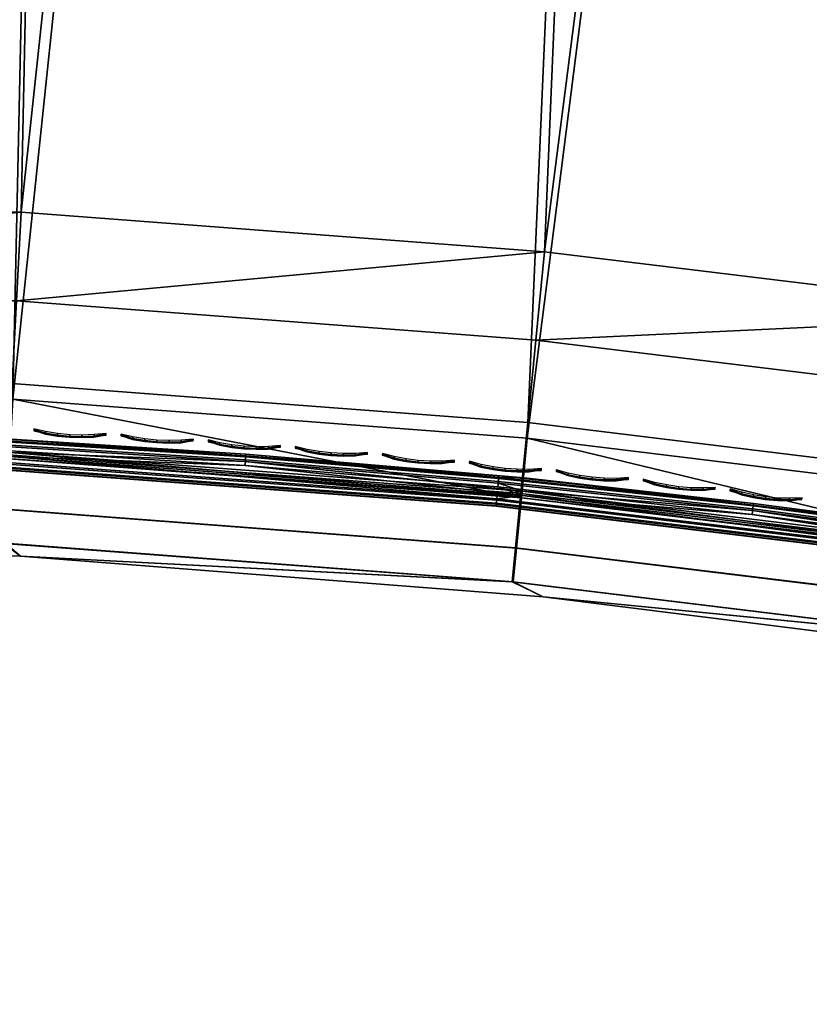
# Model space of a CAD drawing. Header units: inches. Extents: x 0 to 63.6, y -63.6 to 0.
# Tile 52 of 164: x 1.9 to 4.5, y -29.5 to -26.3. Entities that reach past the tile are written whole.
import ezdxf

# ---------------------------------------------------------------- set-up
doc = ezdxf.new("R2010")
doc.units = ezdxf.units.IN
doc.header["$LTSCALE"] = 0.03937
doc.header["$MEASUREMENT"] = 0
for name, color, linetype in [('A-FURN-3-ST', 151, 'Continuous'), ('A-FURN-3-ST-SEAM', 250, 'Continuous'), ('A-FURN-3-STITCH', 15, 'Continuous')]:
    doc.layers.add(name, color=color, linetype=linetype)

msp = doc.modelspace()

# ---------------------------------------------------------------- meshes
at = {"layer": 'A-FURN-3-ST'}
mesh = msp.add_polyface(dxfattribs=at)
corners = [(9.1892, -1.1643, 5), (5.1954, -27.8855, 5), (6.9648, -0.8774, 5), (3.5532, -27.6851, 5), (4.7316, -0.6697, 5), (1.9036, -27.5602, 5), (2.4923, -0.5413, 5), (0.25, -27.5109, 5), (0.125, -0.4926, 5.0335), (0.125, -27.5109, 5.0335), (0.0335, -0.4926, 5.125), (0.0335, -27.5109, 5.125), (0, -0.4926, 5.25), (0, -27.5109, 5.25), (0.1036, -27.4956, 17.7751), (0.1726, -27.5151, 17.8043), (0.1728, -27.3271, 17.9049), (0.1037, -27.3137, 17.8725), (0.1731, -27.1231, 17.9669), (0.1039, -27.1162, 17.9326), (0.125, -26.9109, 17.9665), (0.25, -26.9109, 18), (0.2497, -27.1254, 17.9788), (0.2493, -27.3318, 17.9162), (0.249, -27.5219, 17.8145), (0.0731, -27.1111, 17.9069), (0.0335, -26.9109, 17.875), (0.0063, -27.0875, 17.7881), (0, -26.9109, 17.75), (0, -27.0767, 17.7337), (0.0062, -27.2573, 17.7365), (0, -27.2361, 17.6853), (0.0062, -27.4138, 17.6527), (0, -27.383, 17.6066), (0.0062, -27.5511, 17.5402), (0.0729, -27.481, 17.7533), (0.073, -27.3037, 17.8484), (0.0335, -1.1014, 17.875), (0.125, -1.1014, 17.9665), (0.25, -1.1014, 18), (5.2373, -27.573, 17.9625), (6.9369, -27.571, 18), (5.2783, -27.2912, 18), (3.5806, -27.371, 17.9625), (3.6086, -27.0877, 18), (1.9163, -27.2451, 17.9625), (1.9313, -26.9608, 18), (1.9024, -27.5101, 17.8526), (3.5545, -27.635, 17.8526), (0, -27.7609, 16.9), (0, -0.2514, 16.9007), (0, -27.7609, 5.5), (0, -0.2426, 5.5002), (0, -27.7445, 17.0658), (0, -1.1014, 17.75), (0, -27.6961, 17.2253), (0, -27.6175, 17.3722), (0, -27.5119, 17.501), (9.1026, -1.7669, 18), (6.8997, -1.4827, 18), (4.6881, -1.2769, 18), (2.4706, -1.1497, 18)]
mesh.append_faces([[corners[k] for k in face] for face in [(0, 1, 2), (2, 1, 3), (4, 3, 5), (6, 5, 7), (8, 7, 9), (10, 9, 11), (12, 11, 13), (14, 15, 16, 17), (17, 16, 18, 19), (19, 18, 20), (20, 18, 21), (21, 18, 22), (22, 18, 23), (23, 18, 16), (23, 16, 24), (24, 16, 15), (19, 20, 25), (25, 20, 26), (25, 26, 27), (27, 26, 28), (27, 28, 29), (27, 29, 30), (30, 29, 31), (30, 31, 32), (32, 31, 33), (32, 33, 34), (35, 14, 17, 36), (36, 17, 19, 25), (32, 35, 36, 30), (30, 36, 25, 27), (37, 28, 26), (38, 26, 20), (39, 20, 21), (40, 41, 42), (40, 42, 43), (43, 42, 44), (43, 44, 45), (45, 44, 46), (45, 46, 22), (22, 46, 21), (22, 23, 45), (45, 23, 47), (45, 47, 48, 43), (23, 24, 47), (49, 50, 51), (51, 52, 13), (53, 28, 49), (49, 28, 54), (53, 55, 28), (28, 55, 56), (28, 56, 57), (57, 33, 28), (28, 33, 31), (28, 31, 29), (42, 58, 59), (42, 59, 44), (44, 59, 60), (44, 60, 46), (46, 60, 61), (46, 61, 21)]])
mesh = msp.add_polyface(dxfattribs=at)
corners = [(6.8997, -1.4827, 18), (6.9306, -1.1998, 17.9626), (4.6881, -1.2769, 18), (4.7089, -0.9931, 17.9626), (2.4706, -1.1497, 18), (2.4813, -0.8654, 17.9626), (0.2502, -0.8869, 17.9789), (0.2504, -0.6807, 17.9163), (2.4913, -0.6004, 17.8528), (0.2506, -0.4906, 17.8148), (7.0028, -0.5359, 17.4505), (4.7575, -0.3271, 17.4505), (4.7449, -0.5014, 17.6781), (6.984, -0.7098, 17.6781), (4.7283, -0.7286, 17.8528), (6.9594, -0.9362, 17.8528), (2.4997, -0.3728, 17.6781), (0.25, -1.1014, 18), (2.4923, -0.5413, 5), (4.7457, -0.4787, 5.0381), (4.7316, -0.6697, 5), (6.9857, -0.6871, 5.0381), (6.9648, -0.8774, 5), (3.5532, -27.6851, 5), (1.9036, -27.5602, 5), (0.25, -27.5109, 5), (0.25, -0.4926, 5), (0.125, -0.4926, 5.0335), (0.125, -27.5109, 5.0335), (0.0335, -0.4926, 5.125), (0.0335, -27.5109, 5.125), (0, -0.4926, 5.25), (0, -0.9357, 17.7337), (0, -1.1014, 17.75), (0.0063, -0.9248, 17.7881), (0.0335, -1.1014, 17.875), (0.0733, -0.9012, 17.9071), (0.125, -1.1014, 17.9665), (0.1041, -0.8961, 17.9328), (0.1734, -0.8893, 17.9671), (0.1736, -0.6853, 17.9052), (0.1042, -0.6987, 17.8729), (0.1737, -0.4972, 17.8048), (0.1042, -0.5166, 17.7758), (0.0063, -0.4614, 17.5406), (0, -0.5006, 17.5012), (0.0063, -0.5985, 17.6531), (0, -0.6294, 17.6069), (0.0063, -0.7551, 17.7366), (0, -0.7763, 17.6853), (0.0734, -0.7087, 17.8487), (0.0734, -0.5311, 17.754), (0, -26.9109, 17.75), (0.0335, -26.9109, 17.875), (0.125, -26.9109, 17.9665), (0, -27.5109, 5.25), (0, -0.2426, 5.5002), (0, -27.7609, 5.5), (0, -0.2514, 16.9007), (0, -27.7609, 16.9), (0, -0.2678, 17.0664), (0, -0.3163, 17.2257), (0, -0.3949, 17.3726), (0.25, -26.9109, 18)]
mesh.append_faces([[corners[k] for k in face] for face in [(0, 1, 2), (2, 1, 3), (2, 3, 4), (4, 3, 5), (4, 5, 6), (6, 5, 7), (7, 5, 8), (7, 8, 9), (10, 11, 12, 13), (13, 12, 14, 15), (15, 14, 3, 1), (12, 16, 8, 14), (14, 8, 5, 3), (6, 17, 4), (18, 19, 20), (20, 19, 21), (20, 21, 22), (22, 23, 20), (20, 24, 18), (18, 25, 26), (26, 25, 27), (27, 28, 29), (29, 30, 31), (32, 33, 34), (34, 33, 35), (34, 35, 36), (36, 35, 37), (36, 37, 38), (38, 37, 39), (38, 39, 40, 41), (41, 40, 42, 43), (9, 42, 7), (7, 42, 40), (7, 40, 6), (6, 40, 39), (6, 39, 17), (17, 39, 37), (44, 45, 46), (46, 45, 47), (46, 47, 48), (48, 47, 49), (48, 49, 34), (34, 49, 32), (48, 34, 36, 50), (50, 36, 38, 41), (50, 41, 43, 51), (48, 50, 51, 46), (33, 52, 35), (35, 53, 37), (37, 54, 17), (55, 56, 31), (57, 58, 56), (59, 33, 58), (58, 33, 60), (60, 33, 61), (61, 33, 62), (62, 33, 45), (45, 33, 47), (47, 33, 49), (49, 33, 32), (63, 4, 17)]])
mesh = msp.add_polyface(dxfattribs=at)
corners = [(8.5144, -28.2032, 17.9625), (10.207, -28.3567, 18), (8.581, -27.9264, 18), (6.8831, -27.8506, 17.9625), (6.9369, -27.571, 18), (5.2373, -27.573, 17.9625), (3.5806, -27.371, 17.9625), (3.5545, -27.635, 17.8526), (5.1992, -27.8355, 17.8526), (6.833, -28.1111, 17.8526), (8.4525, -28.4612, 17.8526), (10.0542, -28.8851, 17.8526), (10.1279, -28.6302, 17.9625), (3.5321, -27.8618, 17.6778), (5.1665, -28.061, 17.6778), (6.79, -28.3348, 17.6778), (8.3992, -28.6827, 17.6778), (9.9909, -29.1039, 17.6778), (3.5042, -28.1451, 17.1847), (3.6039, -28.1927, 16.9), (5.1256, -28.3427, 17.1847), (5.2716, -28.4021, 16.9), (6.7362, -28.6144, 17.1847), (6.9275, -28.69, 16.9), (8.3327, -28.9595, 17.1847), (8.5681, -29.0555, 16.9), (9.9118, -29.3774, 17.1847), (10.1895, -29.4981, 16.9), (9.9423, -29.2718, 17.45), (8.3584, -28.8527, 17.45), (6.757, -28.5065, 17.45), (5.1414, -28.234, 17.45), (3.515, -28.0357, 17.45), (8.5681, -29.0555, 5.5), (6.9275, -28.69, 5.5), (5.2716, -28.4021, 5.5), (3.6039, -28.1927, 5.5), (1.9282, -28.0622, 5.5), (10.0428, -28.9338, 5), (9.9896, -29.1176, 5.0381), (8.4436, -28.5105, 5), (8.3989, -28.6965, 5.0381), (6.8266, -28.1608, 5), (6.7905, -28.3487, 5.0381), (5.1954, -27.8855, 5), (5.1678, -28.0748, 5.0381), (3.5532, -27.6851, 5), (3.5344, -27.8756, 5.0381), (3.5078, -28.1448, 5.3087), (5.1289, -28.3426, 5.3087), (6.7393, -28.6144, 5.3087), (8.3356, -28.9596, 5.3087), (9.9144, -29.3776, 5.3087), (10.1895, -29.4981, 5.5), (9.9446, -29.2735, 5.1464), (8.361, -28.8543, 5.1464), (6.7598, -28.508, 5.1464), (5.1445, -28.2354, 5.1464), (3.5184, -28.037, 5.1464)]
mesh.append_faces([[corners[k] for k in face] for face in [(0, 1, 2), (0, 2, 3), (3, 2, 4), (3, 4, 5), (6, 7, 8, 5), (5, 8, 9, 3), (3, 9, 10, 0), (0, 10, 11, 12), (7, 13, 14, 8), (8, 14, 15, 9), (9, 15, 16, 10), (10, 16, 17, 11), (18, 19, 20), (20, 19, 21), (20, 21, 22), (22, 21, 23), (22, 23, 24), (24, 23, 25), (24, 25, 26), (26, 25, 27), (28, 17, 16, 29), (29, 16, 15, 30), (30, 15, 14, 31), (31, 14, 13, 32), (26, 28, 29, 24), (24, 29, 30, 22), (22, 30, 31, 20), (20, 31, 32, 18), (33, 27, 25), (33, 25, 34), (34, 25, 23), (34, 23, 35), (35, 23, 21), (35, 21, 36), (36, 21, 19), (36, 19, 37), (38, 39, 40), (40, 39, 41), (40, 41, 42), (42, 41, 43), (42, 43, 44), (44, 43, 45), (44, 45, 46), (46, 45, 47), (36, 48, 49), (36, 49, 35), (35, 49, 50), (35, 50, 34), (34, 50, 51), (34, 51, 33), (33, 51, 52), (33, 52, 53), (54, 52, 51, 55), (55, 51, 50, 56), (56, 50, 49, 57), (57, 49, 48, 58), (39, 54, 55, 41), (41, 55, 56, 43), (43, 56, 57, 45), (45, 57, 58, 47)]])
mesh = msp.add_polyface(dxfattribs=at)
corners = [(0.1039, -27.6185, 5.0602), (0.173, -27.6268, 5.0261), (0.1727, -27.736, 5.0674), (0.1037, -27.7198, 5.0985), (0.1725, -27.8324, 5.1333), (0.1035, -27.8092, 5.1597), (0.1722, -27.9102, 5.2203), (0.1034, -27.8814, 5.2405), (0.1721, -27.9693, 5.334), (0.1033, -27.9362, 5.346), (0.124, -27.9768, 5.5), (0.172, -27.9967, 5.4592), (0.2483, -28.0109, 5.5), (0.2484, -27.9727, 5.3087), (0.125, -27.5109, 5.0335), (0.25, -27.5109, 5), (0.2493, -27.7022, 5.0381), (0.2488, -27.8644, 5.1464), (0.2483, -28.0109, 16.9), (0.124, -27.9768, 16.9), (0.1034, -27.7858, 17.4847), (0.1722, -27.815, 17.5042), (0.1724, -27.6799, 17.6691), (0.1035, -27.6551, 17.6443), (0.1726, -27.5151, 17.8043), (0.1036, -27.4956, 17.7751), (0.249, -27.5219, 17.8145), (0.2488, -27.6887, 17.6778), (0.2486, -27.8254, 17.5111), (0.2484, -27.9271, 17.3209), (0.1721, -27.9156, 17.3162), (0.2483, -27.9897, 17.1146), (0.172, -27.9775, 17.1122), (1.9024, -27.5101, 17.8526), (1.8904, -27.7376, 17.6778), (3.5321, -27.8618, 17.6778), (3.5545, -27.635, 17.8526), (1.8812, -27.9121, 17.45), (1.8754, -28.0219, 17.1847), (1.9282, -28.0622, 16.9), (3.5042, -28.1451, 17.1847), (3.6039, -28.1927, 16.9), (3.515, -28.0357, 17.45), (1.9282, -28.0622, 5.5), (3.5532, -27.6851, 5), (3.5344, -27.8756, 5.0381), (1.9036, -27.5602, 5), (1.8935, -27.7513, 5.0381), (1.885, -27.9132, 5.1464), (1.8793, -28.0215, 5.3087), (3.5078, -28.1448, 5.3087), (3.6039, -28.1927, 5.5), (3.5184, -28.037, 5.1464)]
mesh.append_faces([[corners[k] for k in face] for face in [(0, 1, 2, 3), (3, 2, 4, 5), (5, 4, 6, 7), (7, 6, 8, 9), (10, 11, 12), (12, 11, 13), (13, 11, 8), (13, 8, 6), (14, 15, 1), (1, 15, 16), (1, 16, 2), (2, 16, 17), (2, 17, 4), (4, 17, 6), (17, 13, 6), (12, 18, 10), (10, 18, 19), (20, 21, 22, 23), (23, 22, 24, 25), (26, 24, 27), (27, 24, 22), (27, 22, 28), (28, 22, 21), (28, 21, 29), (29, 21, 30), (29, 30, 31), (31, 30, 32), (31, 32, 18), (18, 32, 19), (33, 26, 34), (33, 34, 35, 36), (26, 27, 34), (34, 27, 28), (34, 28, 37), (37, 28, 29), (37, 29, 31), (37, 31, 38), (38, 31, 18), (38, 18, 39), (38, 39, 40), (40, 39, 41), (42, 35, 34, 37), (40, 42, 37, 38), (43, 41, 39), (43, 39, 12), (12, 39, 18), (44, 45, 46), (46, 45, 47), (46, 47, 15), (15, 47, 16), (16, 47, 48), (16, 48, 17), (17, 48, 49), (17, 49, 13), (13, 49, 12), (12, 49, 43), (43, 49, 50), (43, 50, 51), (52, 50, 49, 48), (45, 52, 48, 47)]])
at = {"layer": 'A-FURN-3-ST-SEAM'}
mesh = msp.add_polyface(dxfattribs=at)
corners = [(0.2519, -27.7009, 17.7259), (1.8423, -27.7471, 17.7259), (0.2519, -27.6814, 17.7271), (2.6508, -27.7363, 17.6902), (1.8995, -27.6877, 17.6706), (1.845, -27.6859, 17.6902), (1.8975, -27.7304, 17.7271), (1.844, -27.7091, 17.7208), (1.0447, -27.6771, 17.7208), (0.2519, -27.6628, 17.7208), (1.045, -27.6624, 17.7078), (0.2519, -27.6482, 17.7078), (1.0452, -27.6539, 17.6902), (0.2519, -27.6396, 17.6902), (0.2519, -27.6385, 17.6706), (1.8447, -27.6945, 17.7078), (2.6505, -27.7416, 17.6522), (1.8448, -27.6912, 17.6522), (1.0451, -27.6592, 17.6522), (0.2519, -27.6449, 17.6522), (1.0448, -27.6721, 17.6377), (0.2519, -27.6579, 17.6377), (1.0444, -27.6896, 17.6292), (0.2519, -27.6753, 17.6292), (0.2519, -27.6947, 17.628), (1.8969, -27.7438, 17.628), (1.8442, -27.7041, 17.6377), (1.8435, -27.7216, 17.6292), (0.25, -27.645, 17.6522), (0.25, -27.6579, 17.6377), (0.25, -27.6754, 17.6292), (0.25, -27.6814, 17.7271), (0.25, -27.6628, 17.7208), (0.25, -27.6482, 17.7078), (0.25, -27.6397, 17.6901), (0.25, -27.7132, 17.6344), (0.2519, -27.7132, 17.6344), (0.25, -27.7184, 17.7173), (0.25, -27.7008, 17.7259)]
mesh.append_faces([[corners[k] for k in face] for face in [(0, 1, 2), (3, 4, 5), (6, 7, 8), (6, 8, 2), (2, 8, 9), (9, 8, 10), (9, 10, 11), (11, 10, 12), (11, 12, 13), (13, 12, 14), (14, 12, 4), (4, 12, 5), (10, 8, 7, 15), (15, 5, 12, 10), (16, 17, 4), (4, 17, 18), (4, 18, 14), (14, 18, 19), (19, 18, 20), (19, 20, 21), (21, 20, 22), (21, 22, 23), (23, 22, 24), (24, 22, 25), (20, 18, 17, 26), (26, 27, 22, 20), (28, 14, 19), (28, 19, 21), (29, 21, 23), (30, 23, 24), (2, 9, 31), (32, 9, 11), (32, 11, 33), (33, 11, 13), (33, 13, 34), (34, 13, 14), (35, 24, 36), (37, 0, 38), (38, 0, 2)]])
mesh = msp.add_polyface(dxfattribs=at)
corners = [(3.4533, -27.9029, 17.6842), (3.4539, -27.8966, 17.7027), (1.841, -27.7775, 17.7027), (1.8407, -27.7838, 17.6842), (0.2519, -27.7376, 17.6842), (0.2519, -27.7313, 17.7027), (1.8415, -27.7646, 17.7173), (0.2519, -27.7184, 17.7173), (1.8423, -27.7471, 17.7259), (0.2519, -27.7009, 17.7259), (0.2519, -27.6814, 17.7271), (1.8975, -27.7304, 17.7271), (3.4566, -27.8663, 17.7259), (3.5392, -27.8548, 17.7271), (0.2519, -27.7364, 17.6648), (1.8407, -27.7826, 17.6648), (3.4534, -27.9017, 17.6648), (0.2519, -27.7278, 17.6473), (1.8411, -27.774, 17.6473), (3.4542, -27.8931, 17.6473), (0.2519, -27.7132, 17.6344), (1.8418, -27.7594, 17.6344), (3.4555, -27.8786, 17.6344), (0.2519, -27.6947, 17.628), (1.8969, -27.7438, 17.628), (3.538, -27.8681, 17.628), (3.455, -27.8838, 17.7173), (3.46, -27.8284, 17.7208), (2.6493, -27.7594, 17.7208), (3.4613, -27.8139, 17.7078), (2.6503, -27.7448, 17.7078), (3.4621, -27.8053, 17.6902), (2.6508, -27.7363, 17.6902), (3.5432, -27.8121, 17.6706), (1.8995, -27.6877, 17.6706), (1.845, -27.6859, 17.6902), (1.8447, -27.6945, 17.7078), (1.844, -27.7091, 17.7208), (3.4616, -27.8106, 17.6522), (2.6505, -27.7416, 17.6522), (3.4604, -27.8235, 17.6377), (2.6496, -27.7545, 17.6377), (3.4589, -27.8409, 17.6292), (2.6485, -27.7719, 17.6292), (4.2741, -27.929, 17.6292), (1.8435, -27.7216, 17.6292), (1.8442, -27.7041, 17.6377), (1.8448, -27.6912, 17.6522), (1.0444, -27.6896, 17.6292)]
mesh.append_faces([[corners[k] for k in face] for face in [(0, 1, 2, 3), (3, 2, 4), (5, 2, 6), (7, 6, 8), (7, 8, 9), (10, 8, 11), (11, 8, 12), (11, 12, 13), (3, 14, 15), (3, 15, 16, 0), (15, 17, 18), (15, 18, 19, 16), (18, 20, 21), (18, 21, 22, 19), (21, 23, 24), (21, 24, 22), (22, 24, 25), (26, 12, 8, 6), (1, 26, 6, 2), (13, 27, 28), (28, 27, 29, 30), (30, 29, 31, 32), (32, 31, 33), (33, 34, 32), (32, 35, 36, 30), (30, 36, 37, 28), (28, 37, 11), (11, 13, 28), (33, 38, 39), (39, 38, 40, 41), (41, 40, 42, 43), (43, 42, 25), (25, 42, 44), (25, 24, 43), (43, 24, 45), (43, 45, 46, 41), (41, 46, 47, 39), (24, 48, 45), (34, 33, 39)]])
mesh = msp.add_polyface(dxfattribs=at)
corners = [(5.9069, -28.2255, 17.6842), (5.9079, -28.2192, 17.7027), (5.0861, -28.092, 17.7027), (5.0852, -28.0982, 17.6842), (3.4539, -27.8966, 17.7027), (3.4533, -27.9029, 17.6842), (3.5392, -27.8548, 17.7271), (3.4566, -27.8663, 17.7259), (5.0902, -28.0618, 17.7259), (5.1735, -28.0542, 17.7271), (5.9127, -28.1892, 17.7259), (3.4534, -27.9017, 17.6648), (5.0854, -28.097, 17.6648), (5.9071, -28.2243, 17.6648), (3.4542, -27.8931, 17.6473), (5.0865, -28.0885, 17.6473), (5.9084, -28.2158, 17.6473), (3.4555, -27.8786, 17.6344), (5.0885, -28.0741, 17.6344), (3.538, -27.8681, 17.628), (5.1717, -28.0674, 17.628), (5.9107, -28.2014, 17.6344), (5.0878, -28.0792, 17.7173), (3.455, -27.8838, 17.7173), (5.9224, -28.1288, 17.6902), (5.1794, -28.0117, 17.6706), (5.0985, -28.0012, 17.6902), (5.9187, -28.1517, 17.7208), (5.0953, -28.0242, 17.7208), (4.2755, -27.9166, 17.7208), (3.46, -27.8284, 17.7208), (3.5432, -27.8121, 17.6706), (3.4621, -27.8053, 17.6902), (4.2781, -27.8935, 17.6902), (5.0973, -28.0097, 17.7078), (4.2772, -27.902, 17.7078), (3.4613, -27.8139, 17.7078), (5.9168, -28.164, 17.6292), (5.0936, -28.0366, 17.6292), (5.9215, -28.134, 17.6522), (5.0977, -28.0064, 17.6522), (4.2776, -27.8988, 17.6522), (3.4616, -27.8106, 17.6522), (4.2741, -27.929, 17.6292), (5.096, -28.0192, 17.6377), (4.2761, -27.9116, 17.6377), (3.4589, -27.8409, 17.6292), (3.4604, -27.8235, 17.6377)]
mesh.append_faces([[corners[k] for k in face] for face in [(0, 1, 2, 3), (3, 2, 4, 5), (6, 7, 8), (6, 8, 9), (9, 8, 10), (5, 11, 12, 3), (3, 12, 13, 0), (11, 14, 15, 12), (12, 15, 16, 13), (14, 17, 18, 15), (17, 19, 18), (18, 19, 20), (18, 20, 21), (22, 8, 7, 23), (2, 22, 23, 4), (24, 25, 26), (27, 28, 9), (9, 28, 29), (9, 29, 6), (6, 29, 30), (31, 32, 33), (31, 33, 25), (25, 33, 26), (34, 26, 33, 35), (35, 33, 32, 36), (28, 34, 35, 29), (29, 35, 36, 30), (37, 20, 38), (39, 40, 25), (25, 40, 41), (25, 41, 31), (31, 41, 42), (19, 43, 20), (20, 43, 38), (44, 38, 43, 45), (45, 43, 46, 47), (40, 44, 45, 41), (41, 45, 47, 42)]])
at = {"layer": 'A-FURN-3-STITCH'}
mesh = msp.add_polymesh((7, 4), dxfattribs=at)
for k, corner in enumerate([(1.9713, -27.6552, 17.7447), (1.9713, -27.6566, 17.7425), (1.9711, -27.6596, 17.7382), (1.971, -27.661, 17.736), (2.0092, -27.6639, 17.749), (2.0089, -27.669, 17.7493), (2.0087, -27.672, 17.745), (2.0089, -27.6697, 17.7404), (2.0478, -27.67, 17.7516), (2.0474, -27.6752, 17.752), (2.0473, -27.6781, 17.7477), (2.0474, -27.6759, 17.743), (2.0867, -27.6737, 17.7525), (2.0864, -27.6789, 17.7529), (2.0862, -27.6818, 17.7486), (2.0863, -27.6795, 17.7439), (2.1257, -27.6748, 17.7517), (2.1254, -27.68, 17.7521), (2.1253, -27.6829, 17.7477), (2.1254, -27.6806, 17.7431), (2.1647, -27.6734, 17.7492), (2.1644, -27.6786, 17.7495), (2.1642, -27.6815, 17.7452), (2.1644, -27.6792, 17.7405), (2.2034, -27.6694, 17.7449), (2.2033, -27.6709, 17.7428), (2.2031, -27.6738, 17.7385), (2.2031, -27.6753, 17.7363)]):
    mesh.set_mesh_vertex(divmod(k, 4), corner)
mesh = msp.add_polymesh((7, 4), dxfattribs=at)
for k, corner in enumerate([(2.2509, -27.6716, 17.7447), (2.2508, -27.6731, 17.7425), (2.2506, -27.676, 17.7382), (2.2505, -27.6774, 17.736), (2.2887, -27.6806, 17.749), (2.2884, -27.6857, 17.7493), (2.2882, -27.6887, 17.745), (2.2883, -27.6864, 17.7404), (2.3272, -27.687, 17.7516), (2.3268, -27.6922, 17.752), (2.3267, -27.6951, 17.7477), (2.3268, -27.6929, 17.743), (2.3661, -27.691, 17.7525), (2.3657, -27.6962, 17.7529), (2.3655, -27.6991, 17.7486), (2.3657, -27.6968, 17.7439), (2.4052, -27.6924, 17.7517), (2.4048, -27.6976, 17.7521), (2.4046, -27.7005, 17.7477), (2.4048, -27.6982, 17.7431), (2.4442, -27.6913, 17.7492), (2.4438, -27.6965, 17.7495), (2.4436, -27.6994, 17.7452), (2.4438, -27.6971, 17.7405), (2.4829, -27.6876, 17.7449), (2.4828, -27.6891, 17.7428), (2.4826, -27.6921, 17.7385), (2.4825, -27.6935, 17.7363)]):
    mesh.set_mesh_vertex(divmod(k, 4), corner)
mesh = msp.add_polymesh((7, 4), dxfattribs=at)
for k, corner in enumerate([(2.5303, -27.6902, 17.7447), (2.5302, -27.6916, 17.7425), (2.53, -27.6945, 17.7382), (2.5299, -27.696, 17.736), (2.5681, -27.6994, 17.749), (2.5677, -27.7046, 17.7493), (2.5675, -27.7075, 17.745), (2.5677, -27.7053, 17.7404), (2.6065, -27.7062, 17.7516), (2.6061, -27.7114, 17.752), (2.6059, -27.7143, 17.7477), (2.6061, -27.712, 17.743), (2.6454, -27.7105, 17.7525), (2.645, -27.7156, 17.7529), (2.6448, -27.7186, 17.7486), (2.6449, -27.7163, 17.7439), (2.6844, -27.7122, 17.7517), (2.684, -27.7174, 17.7521), (2.6838, -27.7203, 17.7477), (2.684, -27.718, 17.7431), (2.7234, -27.7114, 17.7492), (2.723, -27.7166, 17.7495), (2.7228, -27.7195, 17.7452), (2.723, -27.7172, 17.7405), (2.7622, -27.708, 17.7449), (2.7621, -27.7095, 17.7428), (2.7618, -27.7124, 17.7385), (2.7617, -27.7138, 17.7363)]):
    mesh.set_mesh_vertex(divmod(k, 4), corner)
mesh = msp.add_polymesh((7, 4), dxfattribs=at)
for k, corner in enumerate([(2.8096, -27.7109, 17.7447), (2.8095, -27.7124, 17.7425), (2.8093, -27.7153, 17.7382), (2.8091, -27.7168, 17.736), (2.8473, -27.7205, 17.749), (2.8469, -27.7257, 17.7493), (2.8466, -27.7286, 17.745), (2.8468, -27.7263, 17.7404), (2.8857, -27.7275, 17.7516), (2.8852, -27.7327, 17.752), (2.885, -27.7356, 17.7477), (2.8852, -27.7334, 17.743), (2.9245, -27.7321, 17.7525), (2.9241, -27.7373, 17.7529), (2.9238, -27.7402, 17.7486), (2.924, -27.7379, 17.7439), (2.9635, -27.7341, 17.7517), (2.9631, -27.7393, 17.7521), (2.9629, -27.7422, 17.7477), (2.9631, -27.74, 17.7431), (3.0026, -27.7336, 17.7492), (3.0021, -27.7388, 17.7495), (3.0019, -27.7417, 17.7452), (3.0021, -27.7394, 17.7405), (3.0413, -27.7306, 17.7449), (3.0412, -27.7321, 17.7428), (3.0409, -27.735, 17.7385), (3.0408, -27.7364, 17.7363)]):
    mesh.set_mesh_vertex(divmod(k, 4), corner)
mesh = msp.add_polymesh((7, 4), dxfattribs=at)
for k, corner in enumerate([(3.0887, -27.7339, 17.7447), (3.0886, -27.7353, 17.7425), (3.0884, -27.7382, 17.7382), (3.0882, -27.7397, 17.736), (3.1263, -27.7437, 17.749), (3.1259, -27.7489, 17.7493), (3.1256, -27.7518, 17.745), (3.1258, -27.7495, 17.7404), (3.1647, -27.7511, 17.7516), (3.1642, -27.7562, 17.752), (3.1639, -27.7591, 17.7477), (3.1641, -27.7569, 17.743), (3.2034, -27.7559, 17.7525), (3.203, -27.7611, 17.7529), (3.2027, -27.764, 17.7486), (3.2029, -27.7617, 17.7439), (3.2425, -27.7583, 17.7517), (3.242, -27.7634, 17.7521), (3.2417, -27.7663, 17.7477), (3.2419, -27.7641, 17.7431), (3.2815, -27.758, 17.7492), (3.281, -27.7632, 17.7495), (3.2807, -27.7661, 17.7452), (3.281, -27.7639, 17.7405), (3.3203, -27.7553, 17.7449), (3.3201, -27.7568, 17.7428), (3.3199, -27.7597, 17.7385), (3.3197, -27.7611, 17.7363)]):
    mesh.set_mesh_vertex(divmod(k, 4), corner)
mesh = msp.add_polymesh((7, 4), dxfattribs=at)
for k, corner in enumerate([(3.3677, -27.7589, 17.7447), (3.3675, -27.7604, 17.7425), (3.3672, -27.7633, 17.7382), (3.3671, -27.7648, 17.736), (3.4052, -27.7691, 17.749), (3.4047, -27.7742, 17.7493), (3.4044, -27.7771, 17.745), (3.4046, -27.7749, 17.7404), (3.4434, -27.7767, 17.7516), (3.4429, -27.7819, 17.752), (3.4426, -27.7848, 17.7477), (3.4429, -27.7825, 17.743), (3.4822, -27.7819, 17.7525), (3.4817, -27.7871, 17.7529), (3.4814, -27.79, 17.7486), (3.4816, -27.7877, 17.7439), (3.5212, -27.7845, 17.7517), (3.5207, -27.7897, 17.7521), (3.5204, -27.7926, 17.7477), (3.5206, -27.7903, 17.7431), (3.5602, -27.7846, 17.7492), (3.5597, -27.7898, 17.7495), (3.5594, -27.7927, 17.7452), (3.5596, -27.7904, 17.7405), (3.599, -27.7822, 17.7449), (3.5989, -27.7837, 17.7428), (3.5986, -27.7866, 17.7385), (3.5984, -27.788, 17.7363)]):
    mesh.set_mesh_vertex(divmod(k, 4), corner)
mesh = msp.add_polymesh((7, 4), dxfattribs=at)
for k, corner in enumerate([(3.6464, -27.7862, 17.7447), (3.6462, -27.7876, 17.7425), (3.6459, -27.7905, 17.7382), (3.6458, -27.792, 17.736), (3.6838, -27.7966, 17.749), (3.6833, -27.8018, 17.7493), (3.683, -27.8047, 17.745), (3.6832, -27.8024, 17.7404), (3.722, -27.8046, 17.7516), (3.7215, -27.8097, 17.752), (3.7212, -27.8126, 17.7477), (3.7214, -27.8104, 17.743), (3.7607, -27.81, 17.7525), (3.7602, -27.8152, 17.7529), (3.7599, -27.8181, 17.7486), (3.7601, -27.8158, 17.7439), (3.7997, -27.813, 17.7517), (3.7992, -27.8181, 17.7521), (3.7988, -27.821, 17.7477), (3.7991, -27.8188, 17.7431), (3.8387, -27.8134, 17.7492), (3.8382, -27.8185, 17.7495), (3.8379, -27.8214, 17.7452), (3.8381, -27.8192, 17.7405), (3.8775, -27.8112, 17.7449), (3.8774, -27.8127, 17.7428), (3.8771, -27.8156, 17.7385), (3.8769, -27.817, 17.7363)]):
    mesh.set_mesh_vertex(divmod(k, 4), corner)
mesh = msp.add_polymesh((7, 4), dxfattribs=at)
for k, corner in enumerate([(3.9249, -27.8156, 17.7447), (3.9247, -27.817, 17.7425), (3.9244, -27.8199, 17.7382), (3.9242, -27.8214, 17.736), (3.9623, -27.8263, 17.749), (3.9617, -27.8315, 17.7493), (3.9613, -27.8344, 17.745), (3.9616, -27.8321, 17.7404), (4.0004, -27.8346, 17.7516), (3.9998, -27.8397, 17.752), (3.9995, -27.8426, 17.7477), (3.9997, -27.8404, 17.743), (4.039, -27.8403, 17.7525), (4.0385, -27.8455, 17.7529), (4.0381, -27.8484, 17.7486), (4.0384, -27.8461, 17.7439), (4.078, -27.8436, 17.7517), (4.0774, -27.8488, 17.7521), (4.0771, -27.8516, 17.7477), (4.0773, -27.8494, 17.7431), (4.117, -27.8443, 17.7492), (4.1164, -27.8495, 17.7495), (4.1161, -27.8523, 17.7452), (4.1164, -27.8501, 17.7405), (4.1559, -27.8424, 17.7449), (4.1557, -27.8439, 17.7428), (4.1553, -27.8468, 17.7385), (4.1552, -27.8482, 17.7363)]):
    mesh.set_mesh_vertex(divmod(k, 4), corner)
mesh = msp.add_polymesh((7, 4), dxfattribs=at)
for k, corner in enumerate([(4.2032, -27.8472, 17.7447), (4.203, -27.8486, 17.7425), (4.2026, -27.8515, 17.7382), (4.2025, -27.853, 17.736), (4.2404, -27.8582, 17.749), (4.2398, -27.8633, 17.7493), (4.2394, -27.8662, 17.745), (4.2397, -27.864, 17.7404), (4.2785, -27.8667, 17.7516), (4.2779, -27.8719, 17.752), (4.2775, -27.8748, 17.7477), (4.2778, -27.8725, 17.743), (4.3171, -27.8728, 17.7525), (4.3165, -27.878, 17.7529), (4.3161, -27.8809, 17.7486), (4.3164, -27.8786, 17.7439), (4.3561, -27.8764, 17.7517), (4.3554, -27.8815, 17.7521), (4.3551, -27.8844, 17.7477), (4.3553, -27.8822, 17.7431), (4.3951, -27.8774, 17.7492), (4.3944, -27.8825, 17.7495), (4.3941, -27.8854, 17.7452), (4.3944, -27.8832, 17.7405), (4.4339, -27.8758, 17.7449), (4.4337, -27.8773, 17.7428), (4.4334, -27.8802, 17.7385), (4.4332, -27.8816, 17.7363)]):
    mesh.set_mesh_vertex(divmod(k, 4), corner)

doc.saveas('drawing.dxf')
